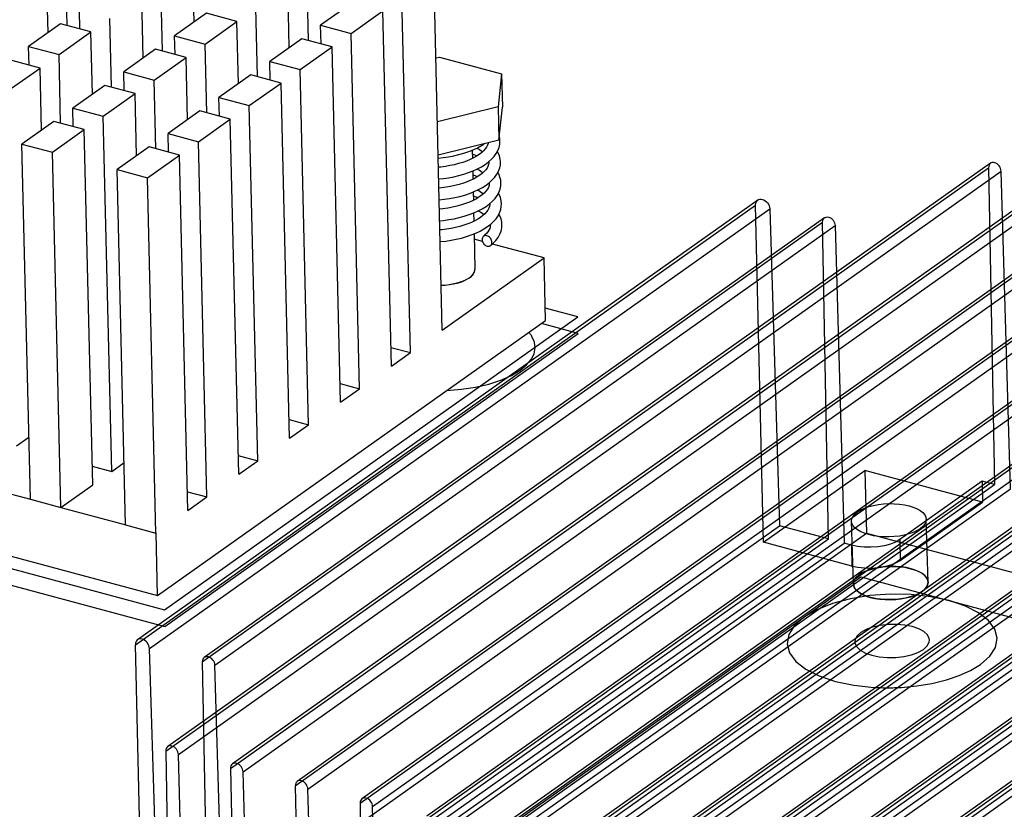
# Model space of a CAD drawing. Header units: millimetres. Extents: x 6 to 414, y 7 to 290.
# Tile 196 of 256: x 144.37 to 148.59, y 154 to 157.38. Entities that reach past the tile are written whole.
import ezdxf

# ---------------------------------------------------------------- set-up
doc = ezdxf.new("R2010")
doc.units = ezdxf.units.MM
doc.header["$LTSCALE"] = 23.1
doc.layers.get('0').update_dxf_attribs({"linetype": 'CONTINUOUS'})
doc.layers.add('ALL_AXES', color=7, linetype='CONTINUOUS')
doc.layers.add('ASM_CURVES', color=7, linetype='CONTINUOUS')

msp = doc.modelspace()

# ---------------------------------------------------------------- linework, layer by layer
at = {"color": 7, "linetype": 'Continuous'}
for p, q in [((144.5762, 157.3551), (144.5692, 157.6494)), ((145.1196, 157.3704), (145.1132, 157.637)), ((144.4942, 157.3252), (144.4879, 157.5918)), ((145.609, 157.291), (145.602, 157.5853)), ((146.1821, 156.051), (146.146, 157.5729)), ((144.9836, 157.2458), (144.9767, 157.5401)), ((145.527, 157.2611), (145.5207, 157.5277)), ((144.9017, 157.2159), (144.8954, 157.4824)), ((146.0455, 155.9541), (146.0094, 157.476)), ((145.3911, 157.1364), (145.3841, 157.4308)), ((145.7979, 157.4533), (145.6613, 157.3564)), ((144.6304, 157.3405), (144.6286, 157.4205)), ((145.1726, 157.4081), (145.036, 157.3112)), ((145.3028, 157.3731), (145.1726, 157.4081)), ((145.7916, 157.3214), (145.9281, 157.4183)), ((145.9642, 155.8965), (145.9281, 157.4183)), ((144.5472, 157.3628), (144.4107, 157.266)), ((144.6775, 157.3279), (144.5472, 157.3628)), ((144.7657, 157.0912), (144.7588, 157.3856)), ((145.1662, 157.2762), (145.3028, 157.3731)), ((145.3091, 157.1066), (145.3028, 157.3731)), ((145.6613, 157.3564), (145.7916, 157.3214)), ((145.6632, 157.2764), (145.6613, 157.3564)), ((144.5409, 157.231), (144.6775, 157.3279)), ((144.6838, 157.0614), (144.6775, 157.3279)), ((145.036, 157.3112), (145.1662, 157.2762)), ((145.0379, 157.2312), (145.036, 157.3112)), ((145.8276, 155.7996), (145.7916, 157.3214)), ((144.4107, 157.266), (144.5409, 157.231)), ((144.4126, 157.186), (144.4107, 157.266)), ((145.1732, 156.9819), (145.1662, 157.2762)), ((145.58, 157.2987), (145.4434, 157.2018)), ((145.5737, 157.1669), (145.7103, 157.2638)), ((145.7103, 157.2638), (145.58, 157.2987)), ((145.7463, 155.7419), (145.7103, 157.2638)), ((144.5478, 156.9367), (144.5409, 157.231)), ((144.9547, 157.2535), (144.8181, 157.1566)), ((145.0849, 157.2186), (144.9547, 157.2535)), ((146.1545, 157.2165), (146.1696, 157.2202)), ((146.1696, 157.2202), (146.4363, 157.1486)), ((144.4596, 157.1734), (144.3294, 157.2083)), ((144.9483, 157.1217), (145.0849, 157.2186)), ((145.0912, 156.952), (145.0849, 157.2186)), ((145.4434, 157.2018), (145.5737, 157.1669)), ((145.4453, 157.1219), (145.4434, 157.2018)), ((144.323, 157.0765), (144.4596, 157.1734)), ((144.4659, 156.9068), (144.4596, 157.1734)), ((144.8181, 157.1566), (144.9483, 157.1217)), ((144.82, 157.0767), (144.8181, 157.1566)), ((145.3621, 157.1442), (145.2256, 157.0473)), ((145.4924, 157.1092), (145.3621, 157.1442)), ((145.6097, 155.6451), (145.5737, 157.1669)), ((146.4363, 157.1486), (146.4207, 157.0071)), ((146.4363, 157.1486), (146.4397, 157.0054)), ((144.7368, 157.099), (144.6002, 157.0021)), ((144.867, 157.064), (144.7368, 157.099)), ((144.9553, 156.8273), (144.9483, 157.1217)), ((145.3558, 157.0124), (145.4924, 157.1092)), ((145.5284, 155.5874), (145.4924, 157.1092)), ((144.7304, 156.9672), (144.867, 157.064)), ((144.8733, 156.7975), (144.867, 157.064)), ((145.2256, 157.0473), (145.3558, 157.0124)), ((145.2275, 156.9673), (145.2256, 157.0473)), ((145.3918, 155.4905), (145.3558, 157.0124)), ((144.6002, 157.0021), (144.7304, 156.9672)), ((144.6021, 156.9221), (144.6002, 157.0021)), ((144.7665, 155.4453), (144.7304, 156.9672)), ((145.1443, 156.9896), (145.0077, 156.8928)), ((145.2745, 156.9547), (145.1443, 156.9896)), ((146.4207, 157.0071), (146.161, 156.9428)), ((146.4207, 157.0071), (146.4241, 156.8639)), ((146.4241, 156.8639), (146.4397, 157.0054)), ((144.5189, 156.9444), (144.3823, 156.8476)), ((144.6491, 156.9095), (144.5189, 156.9444)), ((145.1379, 156.8578), (145.2745, 156.9547)), ((145.3105, 155.4328), (145.2745, 156.9547)), ((144.5125, 156.8126), (144.6491, 156.9095)), ((144.6852, 155.3876), (144.6491, 156.9095)), ((145.0077, 156.8928), (145.1379, 156.8578)), ((145.0096, 156.8128), (145.0077, 156.8928)), ((144.3823, 156.8476), (144.5125, 156.8126)), ((144.4184, 155.3257), (144.3823, 156.8476)), ((145.1739, 155.336), (145.1379, 156.8578)), ((146.4241, 156.8639), (146.1644, 156.7996)), ((144.5486, 155.2908), (144.5125, 156.8126)), ((144.9264, 156.8351), (144.7898, 156.7382)), ((144.92, 156.7033), (145.0566, 156.8002)), ((145.0566, 156.8002), (144.9264, 156.8351)), ((145.0926, 155.2783), (145.0566, 156.8002)), ((146.2746, 156.8086), (146.2951, 156.8154)), ((146.2951, 156.8154), (146.3146, 156.8232)), ((146.3663, 156.7604), (146.3806, 156.771)), ((146.3813, 156.7683), (146.379, 156.7698)), ((146.3812, 156.7715), (146.3813, 156.7697)), ((144.7898, 156.7382), (144.92, 156.7033)), ((144.8258, 155.2164), (144.7898, 156.7382)), ((146.2744, 156.7184), (146.295, 156.7251)), ((146.295, 156.7251), (146.3146, 156.7328)), ((144.956, 155.1814), (144.92, 156.7033)), ((146.3695, 156.6716), (146.3837, 156.6823)), ((146.3834, 156.6789), (146.3812, 156.6804)), ((146.3833, 156.682), (146.3834, 156.6802)), ((146.2784, 156.6294), (146.2989, 156.6362)), ((146.2989, 156.6362), (146.3183, 156.6439)), ((146.3405, 156.6213), (146.3279, 156.6136)), ((146.3694, 156.5805), (146.384, 156.5913)), ((146.3854, 156.5894), (146.3834, 156.5908)), ((146.3855, 156.5924), (146.3855, 156.5907)), ((146.3759, 156.494), (146.3897, 156.5047)), ((146.3875, 156.503), (146.3876, 156.5011)), ((146.3876, 156.5015), (146.3876, 156.5)), ((146.354, 156.4309), (146.3191, 156.4403)), ((146.6179, 156.3601), (146.3965, 156.4195)), ((146.1821, 156.051), (146.6179, 156.3601)), ((146.6242, 156.0915), (146.6179, 156.3601)), ((144.9629, 154.9133), (146.6242, 156.0915)), ((145.9623, 155.9765), (146.0455, 155.9541)), ((145.9642, 155.8965), (146.0455, 155.9541)), ((145.7444, 155.8219), (145.8276, 155.7996)), ((145.7463, 155.7419), (145.8276, 155.7996)), ((145.5265, 155.6674), (145.6097, 155.6451)), ((145.5284, 155.5874), (145.6097, 155.6451)), ((142.388, 155.6042), (144.9629, 154.9133)), ((144.359, 155.5546), (144.4121, 155.5922)), ((145.3086, 155.5128), (145.3918, 155.4905)), ((144.6833, 155.4676), (144.7665, 155.4453)), ((144.7665, 155.4453), (144.8195, 155.4829)), ((145.3105, 155.4328), (145.3918, 155.4905)), ((144.1417, 155.4005), (144.4189, 155.3261)), ((144.5486, 155.2908), (144.6852, 155.3876)), ((144.4184, 155.3257), (144.5486, 155.2908)), ((145.0907, 155.3583), (145.1739, 155.336)), ((145.0926, 155.2783), (145.1739, 155.336)), ((144.5491, 155.2912), (144.8264, 155.2168)), ((144.8258, 155.2164), (144.956, 155.1814)), ((144.956, 155.1814), (144.9566, 155.1818)), ((144.9629, 154.9133), (144.9566, 155.1818))]:
    msp.add_line(p, q, dxfattribs=at)
at = {"color": 6, "linetype": 'Continuous'}
for p, q in [((148.5297, 156.7651), (145.0066, 154.2663)), ((144.9982, 154.2474), (148.5214, 156.7462)), ((145.052, 154.233), (148.5751, 156.7317)), ((148.5214, 156.7462), (148.5464, 155.3892)), ((148.6145, 155.3709), (148.5751, 156.7317)), ((145.2755, 154.173), (148.7986, 156.6718)), ((148.807, 156.6907), (145.2838, 154.1919)), ((145.3292, 154.1586), (148.8524, 156.6574)), ((147.5331, 156.6077), (144.8772, 154.724)), ((145.5527, 154.0986), (149.0758, 156.5974)), ((149.0842, 156.6163), (145.5611, 154.1175)), ((144.8678, 154.7027), (147.5237, 156.5864)), ((144.9283, 154.6865), (147.5842, 156.5702)), ((145.6065, 154.0842), (149.1296, 156.583)), ((147.5579, 155.1416), (147.5237, 156.5864)), ((147.5842, 156.5702), (147.6264, 155.2121)), ((145.1546, 154.6293), (147.8105, 156.513)), ((147.8189, 156.5319), (145.163, 154.6482)), ((145.8299, 154.0242), (149.3531, 156.523)), ((149.3614, 156.5419), (145.8383, 154.0431)), ((145.8837, 154.0098), (149.4068, 156.5086)), ((147.8356, 155.156), (147.8105, 156.513)), ((145.2084, 154.6149), (147.8643, 156.4986)), ((149.6387, 156.4675), (146.1155, 153.9687)), ((147.8643, 156.4986), (147.9036, 155.1378)), ((146.1072, 153.9498), (149.6303, 156.4486)), ((146.1609, 153.9354), (149.684, 156.4342)), ((149.9159, 156.3931), (146.3928, 153.8943)), ((146.3844, 153.8754), (149.9075, 156.3742)), ((146.4382, 153.861), (149.9613, 156.3598)), ((146.6616, 153.801), (150.1847, 156.2998)), ((150.1931, 156.3187), (146.67, 153.8199)), ((146.7154, 153.7866), (150.2385, 156.2854)), ((146.9389, 153.7267), (150.462, 156.2254)), ((150.4704, 156.2443), (146.9472, 153.7455)), ((146.9926, 153.7122), (150.5157, 156.211)), ((150.7476, 156.1699), (147.2245, 153.6712)), ((147.2161, 153.6523), (150.7392, 156.151)), ((147.2699, 153.6378), (150.793, 156.1366)), ((151.0248, 156.0955), (147.5017, 153.5968)), ((147.4933, 153.5779), (151.0164, 156.0766)), ((147.5471, 153.5634), (151.0702, 156.0622)), ((147.7705, 153.5035), (151.2937, 156.0023)), ((151.302, 156.0211), (147.7789, 153.5224)), ((147.8243, 153.4891), (151.3474, 155.9878)), ((147.5579, 155.1416), (147.9915, 155.4491)), ((148.4956, 155.3138), (147.9915, 155.4491)), ((147.9915, 155.4491), (147.9979, 155.1805)), ((145.0233, 152.8904), (148.5464, 155.3892)), ((145.0913, 152.8721), (148.6145, 155.3709)), ((148.4935, 155.4034), (148.1412, 155.1535)), ((148.5464, 155.3892), (148.4935, 155.4034)), ((148.4935, 155.4034), (148.4956, 155.3138)), ((145.3005, 152.816), (148.8236, 155.3148)), ((145.3686, 152.7977), (148.8917, 155.2965)), ((148.1433, 155.064), (148.4956, 155.3138)), ((145.5777, 152.7416), (149.1009, 155.2404)), ((148.2622, 154.971), (148.2544, 155.24)), ((144.9705, 153.3285), (147.6264, 155.2121)), ((145.6458, 152.7233), (149.1689, 155.2221)), ((147.8356, 155.156), (147.6264, 155.2121)), ((147.9423, 154.9631), (147.9345, 155.2321)), ((144.4748, 152.6818), (147.9979, 155.1805)), ((145.1797, 153.2723), (147.8356, 155.156)), ((145.855, 152.6672), (149.3781, 155.166)), ((147.9979, 155.1805), (154.7187, 153.3771)), ((145.2477, 153.2541), (147.9036, 155.1378)), ((145.923, 152.649), (149.4461, 155.1477)), ((147.936, 155.0401), (147.5579, 155.1416)), ((147.9338, 155.1296), (147.9036, 155.1378)), ((147.9338, 155.1296), (147.936, 155.0401)), ((148.1412, 155.1535), (148.1433, 155.064)), ((146.1322, 152.5928), (149.6553, 155.0916)), ((146.2003, 152.5746), (149.7234, 155.0733)), ((146.4094, 152.5184), (149.9326, 155.0172)), ((144.902, 153.2579), (144.8678, 154.7027)), ((144.9705, 153.3285), (144.9283, 154.6865)), ((145.1546, 154.6293), (145.1797, 153.2723)), ((145.2477, 153.2541), (145.2084, 154.6149)), ((144.9982, 154.2474), (145.0233, 152.8904)), ((145.0913, 152.8721), (145.052, 154.233)), ((145.2755, 154.173), (145.3005, 152.816)), ((145.3686, 152.7977), (145.3292, 154.1586)), ((145.5527, 154.0986), (145.5777, 152.7416)), ((145.6458, 152.7233), (145.6065, 154.0842)), ((145.8299, 154.0242), (145.855, 152.6672)), ((145.923, 152.649), (145.8837, 154.0098))]:
    msp.add_line(p, q, dxfattribs=at)
at = {"color": 4, "linetype": 'Continuous'}
for p, q in [((146.556, 156.0375), (146.553, 156.041)), ((146.7641, 156.0367), (146.6066, 156.079)), ((144.9944, 154.7815), (146.7641, 156.0367)), ((142.2515, 155.5176), (144.9944, 154.7815)), ((144.3424, 152.4179), (147.974, 154.9936)), ((147.974, 154.9936), (154.8628, 153.145)), ((148.0775, 154.5186), (148.0854, 154.5186))]:
    msp.add_line(p, q, dxfattribs=at)
at = {"color": 7, "linetype": 'Continuous'}
for points in [[(146.3146, 156.8232), (146.333, 156.8317), (146.3502, 156.841), (146.3618, 156.8485)], [(146.3785, 156.8526), (146.3782, 156.85), (146.3758, 156.8425), (146.3719, 156.8348), (146.3663, 156.8268), (146.359, 156.8187)], [(146.4132, 156.8067), (146.4203, 156.8197), (146.4254, 156.8331), (146.4283, 156.8467), (146.4291, 156.8608)], [(146.4291, 156.8606), (146.4281, 156.872), (146.426, 156.8811)], [(146.1646, 156.7877), (146.1859, 156.7899), (146.2087, 156.7932), (146.2312, 156.7975), (146.2532, 156.8026), (146.2746, 156.8086)], [(146.3306, 156.7968), (146.3145, 156.8034), (146.3104, 156.8047)], [(146.3399, 156.8028), (146.3282, 156.7953), (146.3153, 156.7881)], [(146.3299, 156.8302), (146.3409, 156.8237), (146.3511, 156.8165), (146.354, 156.8141)], [(146.359, 156.8187), (146.3502, 156.8106), (146.3399, 156.8028)], [(146.3806, 156.771), (146.3933, 156.7823), (146.4041, 156.7942), (146.4132, 156.8067)], [(146.4313, 156.771), (146.4301, 156.7835), (146.4267, 156.797), (146.4211, 156.8104), (146.418, 156.8156)], [(146.2695, 156.7691), (146.2522, 156.7638), (146.234, 156.7592), (146.2151, 156.7551), (146.1957, 156.7518), (146.1759, 156.7492), (146.1656, 156.7482)], [(146.3153, 156.7881), (146.3012, 156.7813), (146.2859, 156.775), (146.2695, 156.7691)], [(146.3146, 156.7328), (146.3332, 156.7412), (146.3505, 156.7504), (146.3663, 156.7604)], [(146.3813, 156.7702), (146.3812, 156.7673), (146.3801, 156.7595), (146.3776, 156.7521), (146.3737, 156.7448), (146.3684, 156.7373), (146.3616, 156.7297)], [(146.4163, 156.7188), (146.4233, 156.732), (146.4281, 156.7455), (146.4307, 156.7589), (146.4313, 156.7712)], [(146.1668, 156.6983), (146.1859, 156.7002), (146.2086, 156.7034), (146.2311, 156.7075), (146.253, 156.7125), (146.2744, 156.7184)], [(146.3328, 156.7073), (146.3154, 156.7143), (146.3126, 156.7152)], [(146.3433, 156.7142), (146.3318, 156.7066), (146.3188, 156.6993)], [(146.332, 156.7407), (146.3416, 156.7351), (146.3523, 156.7277), (146.3561, 156.7245)], [(146.3616, 156.7297), (146.3532, 156.7219), (146.3433, 156.7142)], [(146.3837, 156.6823), (146.3964, 156.6938), (146.4073, 156.7059), (146.4163, 156.7188)], [(146.4334, 156.6815), (146.4324, 156.693), (146.4292, 156.7063), (146.4239, 156.7196), (146.4201, 156.7261)], [(146.2723, 156.6798), (146.2548, 156.6744), (146.2364, 156.6697), (146.2175, 156.6657), (146.1981, 156.6623), (146.1783, 156.6597), (146.1677, 156.6587)], [(146.3188, 156.6993), (146.3045, 156.6923), (146.2889, 156.6858), (146.2723, 156.6798)], [(146.3183, 156.6439), (146.3367, 156.6524), (146.3538, 156.6616), (146.3695, 156.6716)], [(146.3834, 156.6807), (146.3834, 156.6779), (146.3822, 156.6699), (146.3794, 156.662), (146.375, 156.654), (146.3688, 156.6457), (146.3609, 156.6374)], [(146.4174, 156.6276), (146.4246, 156.6408), (146.4297, 156.6544), (146.4326, 156.668), (146.4334, 156.6817)], [(146.1689, 156.6087), (146.1903, 156.6109), (146.213, 156.6142), (146.2353, 156.6184), (146.2572, 156.6235), (146.2784, 156.6294)], [(146.3341, 156.6512), (146.3443, 156.6451), (146.3549, 156.6378), (146.3582, 156.635)], [(146.3609, 156.6374), (146.3515, 156.6292), (146.3405, 156.6213)], [(146.4355, 156.592), (146.4342, 156.6049), (146.4308, 156.6184), (146.4252, 156.6317), (146.4223, 156.6365)], [(146.2818, 156.5928), (146.2639, 156.587), (146.2451, 156.5818), (146.2255, 156.5773), (146.2054, 156.5736), (146.1848, 156.5707), (146.1698, 156.5692)], [(146.3279, 156.6136), (146.3139, 156.6062), (146.2985, 156.5993), (146.2818, 156.5928)], [(146.3348, 156.6178), (146.3173, 156.6248), (146.3147, 156.6257)], [(146.3855, 156.5911), (146.3855, 156.5884), (146.3844, 156.5805), (146.3817, 156.5729), (146.3776, 156.5651), (146.3718, 156.5572), (146.3645, 156.5493)], [(146.384, 156.5913), (146.397, 156.6028), (146.4082, 156.6149), (146.4174, 156.6276)], [(146.4211, 156.5405), (146.4277, 156.5535), (146.4324, 156.5666), (146.4349, 156.5797), (146.4355, 156.5922)], [(146.171, 156.5192), (146.1868, 156.5207), (146.2097, 156.5238), (146.2324, 156.5278), (146.2545, 156.5327), (146.2761, 156.5386), (146.2969, 156.5453)], [(146.2969, 156.5453), (146.3167, 156.5528), (146.3356, 156.5612)], [(146.3645, 156.5493), (146.3557, 156.5414), (146.3454, 156.5337), (146.3338, 156.5262), (146.3209, 156.5191)], [(146.3356, 156.5612), (146.3531, 156.5705), (146.3694, 156.5805)], [(146.3363, 156.5616), (146.3469, 156.5554), (146.3571, 156.5482), (146.3603, 156.5455)], [(146.4376, 156.5025), (146.4367, 156.5133), (146.4336, 156.5267), (146.4282, 156.5403), (146.4244, 156.547)], [(146.3209, 156.5191), (146.3066, 156.5123), (146.2911, 156.506), (146.2746, 156.5001), (146.2571, 156.4949), (146.2388, 156.4902), (146.2198, 156.4863), (146.2004, 156.483), (146.1807, 156.4805), (146.1719, 156.4797)], [(146.3897, 156.5047), (146.4019, 156.5161), (146.4124, 156.528), (146.4211, 156.5405)], [(146.3059, 156.4582), (146.3253, 156.466), (146.3436, 156.4747), (146.3605, 156.484), (146.3759, 156.494)], [(146.3876, 156.5), (146.3869, 156.4932), (146.385, 156.4864), (146.3819, 156.4794), (146.3775, 156.4723), (146.3718, 156.4651), (146.3649, 156.4581), (146.3584, 156.4524)], [(146.3889, 156.4128), (146.4004, 156.4229), (146.4118, 156.4351), (146.4212, 156.4479), (146.4286, 156.4611), (146.4338, 156.4747), (146.4368, 156.4884), (146.4376, 156.5027)], [(146.1731, 156.4296), (146.1738, 156.4297), (146.1968, 156.4322), (146.2196, 156.4356), (146.2421, 156.4399), (146.2641, 156.4451), (146.2854, 156.4512), (146.3059, 156.4582)], [(146.3585, 156.4524), (146.3573, 156.4513), (146.3553, 156.4487), (146.3538, 156.4456), (146.353, 156.4421), (146.3527, 156.4383)], [(146.3527, 156.4383), (146.3532, 156.4342), (146.3542, 156.4303), (146.3558, 156.4263), (146.358, 156.4226), (146.3606, 156.4191), (146.3637, 156.4161), (146.367, 156.4135), (146.3706, 156.4116), (146.3743, 156.4103), (146.3779, 156.4096), (146.3814, 156.4097), (146.3847, 156.4104), (146.3876, 156.4119), (146.3889, 156.4128)], [(146.3947, 156.427), (146.3943, 156.431), (146.3933, 156.435), (146.3916, 156.4389), (146.3895, 156.4427), (146.3868, 156.4461), (146.3838, 156.4492), (146.3804, 156.4517), (146.3768, 156.4537), (146.3732, 156.455), (146.3696, 156.4556), (146.366, 156.4556), (146.3628, 156.4548), (146.3598, 156.4534), (146.3585, 156.4524)], [(146.3889, 156.4128), (146.3901, 156.4139), (146.3922, 156.4166), (146.3936, 156.4197), (146.3945, 156.4231), (146.3947, 156.427)], [(148.268, 154.7228), (148.2671, 154.7293), (148.2597, 154.7447), (148.2444, 154.7588), (148.2226, 154.7711), (148.1947, 154.7806), (148.1627, 154.7871), (148.1279, 154.7901), (148.0921, 154.7897), (148.0571, 154.7856), (148.0246, 154.7783), (147.9971, 154.7682), (147.9737, 154.7552)], [(147.9737, 154.7552), (147.9576, 154.7402), (147.9494, 154.7249), (147.9483, 154.7154)], [(147.9483, 154.7154), (147.9491, 154.709), (147.9565, 154.6935), (147.9718, 154.6794), (147.9936, 154.6672), (148.0215, 154.6577), (148.0535, 154.6511), (148.0883, 154.6481), (148.1241, 154.6485), (148.1591, 154.6526), (148.1916, 154.6599), (148.2191, 154.67), (148.2425, 154.683)], [(148.2425, 154.683), (148.2586, 154.698), (148.2668, 154.7133), (148.268, 154.7228)]]:
    msp.add_lwpolyline(points, dxfattribs=at)
at = {"color": 6, "linetype": 'Continuous'}
for points in [[(148.5751, 156.7317), (148.5745, 156.7374), (148.5728, 156.7432), (148.5703, 156.7488), (148.5668, 156.7541), (148.5626, 156.7587), (148.5579, 156.7626), (148.5529, 156.7656), (148.5476, 156.7676), (148.5423, 156.7685), (148.5374, 156.7682), (148.5328, 156.7668), (148.5287, 156.7643), (148.5255, 156.7609), (148.5232, 156.7566), (148.5218, 156.7517), (148.5214, 156.7462)], [(147.5237, 156.5864), (147.5241, 156.5925), (147.5257, 156.5981), (147.5283, 156.6029), (147.532, 156.6068), (147.5365, 156.6096), (147.5416, 156.6112), (147.5472, 156.6115), (147.5532, 156.6105), (147.5591, 156.6083), (147.5648, 156.605), (147.57, 156.6007), (147.5748, 156.5954), (147.5786, 156.5895), (147.5816, 156.5832), (147.5834, 156.5767), (147.5842, 156.5702)], [(147.8105, 156.513), (147.8109, 156.5184), (147.8123, 156.5234), (147.8146, 156.5277), (147.8179, 156.5312), (147.8219, 156.5336), (147.8264, 156.535), (147.8314, 156.5353), (147.8367, 156.5345), (147.8419, 156.5325), (147.847, 156.5295), (147.8517, 156.5257), (147.8559, 156.521), (147.8594, 156.5157), (147.8619, 156.5102), (147.8636, 156.5044), (147.8643, 156.4986)], [(147.96, 155.2721), (147.974, 155.2806), (147.99, 155.288), (148.0084, 155.2944), (148.0284, 155.2997), (148.0496, 155.3036), (148.0718, 155.3061), (148.0943, 155.3073), (148.117, 155.307), (148.1392, 155.3053), (148.1606, 155.3021), (148.1806, 155.2977), (148.1989, 155.292), (148.215, 155.2851), (148.2288, 155.2773), (148.2397, 155.2686), (148.2478, 155.2593), (148.2527, 155.2494), (148.2544, 155.2393), (148.2528, 155.229), (148.248, 155.2189), (148.24, 155.2093), (148.2289, 155.2)], [(148.2289, 155.2), (148.2149, 155.1915), (148.1989, 155.184), (148.1805, 155.1776), (148.1605, 155.1724), (148.1393, 155.1685), (148.1172, 155.1659), (148.0946, 155.1648), (148.0719, 155.1651), (148.0497, 155.1668), (148.0283, 155.1699), (148.0083, 155.1744), (147.99, 155.1801), (147.9739, 155.1869), (147.9602, 155.1948), (147.9492, 155.2035), (147.9411, 155.2128), (147.9362, 155.2226), (147.9345, 155.2328), (147.9361, 155.243), (147.941, 155.2532), (147.9489, 155.2628), (147.96, 155.2721)], [(148.1412, 155.1535), (148.123, 155.1429), (148.1007, 155.1341), (148.0751, 155.1272), (148.0468, 155.1226), (148.0177, 155.1206), (147.9885, 155.1211), (147.9604, 155.1241), (147.9338, 155.1296)], [(147.936, 155.0401), (147.962, 155.0346), (147.9901, 155.0316), (148.0193, 155.031), (148.0489, 155.0331), (148.0768, 155.0376), (148.1024, 155.0444), (148.1247, 155.0532), (148.1433, 155.064)], [(148.2366, 154.931), (148.2477, 154.9403), (148.2557, 154.9499), (148.2605, 154.9599), (148.2622, 154.9701), (148.2606, 154.9801), (148.2559, 154.9899), (148.248, 154.9992), (148.2372, 155.0079), (148.2237, 155.0157), (148.2076, 155.0227), (148.1895, 155.0284), (148.1696, 155.033), (148.1483, 155.0362), (148.126, 155.038), (148.1034, 155.0383), (148.0806, 155.0373), (148.0583, 155.0347), (148.0368, 155.0308), (148.0165, 155.0256), (147.998, 155.0191), (147.9818, 155.0117), (147.9678, 155.0032)], [(147.9678, 155.0032), (147.9567, 154.9939), (147.9488, 154.9843), (147.9439, 154.9743), (147.9423, 154.9641), (147.9439, 154.9541), (147.9486, 154.9443), (147.9565, 154.935), (147.9672, 154.9263), (147.9808, 154.9184), (147.9968, 154.9115), (148.015, 154.9057), (148.0349, 154.9012), (148.0562, 154.898), (148.0784, 154.8962), (148.1011, 154.8958), (148.1238, 154.8969), (148.1462, 154.8994), (148.1677, 154.9033), (148.188, 154.9086), (148.2065, 154.915), (148.2227, 154.9225), (148.2366, 154.931)], [(144.9283, 154.6865), (144.9276, 154.6929), (144.9257, 154.6994), (144.9228, 154.7057), (144.9189, 154.7117), (144.9142, 154.7169), (144.909, 154.7213), (144.9033, 154.7246), (144.8973, 154.7268), (144.8914, 154.7278), (144.8858, 154.7275), (144.8807, 154.726), (144.8761, 154.7231), (144.8725, 154.7193), (144.8698, 154.7145), (144.8682, 154.7089), (144.8678, 154.7027)], [(145.2084, 154.6149), (145.2077, 154.6206), (145.2061, 154.6264), (145.2035, 154.632), (145.2, 154.6373), (145.1959, 154.6419), (145.1912, 154.6458), (145.1861, 154.6488), (145.1808, 154.6508), (145.1756, 154.6516), (145.1706, 154.6513), (145.1661, 154.65), (145.162, 154.6475), (145.1588, 154.644), (145.1564, 154.6398), (145.155, 154.6348), (145.1546, 154.6293)], [(145.052, 154.233), (145.0513, 154.2387), (145.0497, 154.2444), (145.0471, 154.25), (145.0436, 154.2553), (145.0395, 154.26), (145.0348, 154.2639), (145.0298, 154.2668), (145.0244, 154.2688), (145.0192, 154.2697), (145.0142, 154.2694), (145.0097, 154.268), (145.0056, 154.2655), (145.0024, 154.2621), (145, 154.2579), (144.9986, 154.2529), (144.9982, 154.2474)], [(145.3292, 154.1586), (145.3286, 154.1643), (145.3269, 154.17), (145.3244, 154.1756), (145.3209, 154.1809), (145.3167, 154.1856), (145.312, 154.1895), (145.307, 154.1924), (145.3017, 154.1944), (145.2965, 154.1953), (145.2915, 154.195), (145.2869, 154.1936), (145.2829, 154.1911), (145.2796, 154.1877), (145.2773, 154.1835), (145.2759, 154.1785), (145.2755, 154.173)], [(145.6065, 154.0842), (145.6058, 154.0899), (145.6042, 154.0956), (145.6016, 154.1012), (145.5981, 154.1066), (145.594, 154.1112), (145.5893, 154.1151), (145.5842, 154.1181), (145.5789, 154.12), (145.5737, 154.1209), (145.5687, 154.1206), (145.5641, 154.1193), (145.5601, 154.1168), (145.5569, 154.1133), (145.5545, 154.1091), (145.5531, 154.1041), (145.5527, 154.0986)], [(145.8837, 154.0098), (145.883, 154.0155), (145.8814, 154.0213), (145.8788, 154.0269), (145.8753, 154.0322), (145.8712, 154.0368), (145.8665, 154.0407), (145.8615, 154.0437), (145.8561, 154.0457), (145.8509, 154.0465), (145.8459, 154.0462), (145.8414, 154.0449), (145.8373, 154.0424), (145.8341, 154.0389), (145.8317, 154.0347), (145.8303, 154.0297), (145.8299, 154.0242)]]:
    msp.add_lwpolyline(points, dxfattribs=at)
at = {"color": 4, "linetype": 'Continuous'}
for points in [[(146.5162, 155.8794), (146.5431, 155.9016), (146.563, 155.9252), (146.5753, 155.9497), (146.58, 155.9745), (146.577, 155.9993), (146.5661, 156.0235)], [(146.5661, 156.0235), (146.565, 156.0252), (146.5635, 156.0276), (146.5618, 156.0299), (146.5601, 156.0323), (146.5584, 156.0346), (146.556, 156.0375)], [(146.2021, 155.7921), (146.2643, 155.797), (146.3245, 155.8062), (146.381, 155.8193), (146.4327, 155.8362), (146.4781, 155.8564), (146.5162, 155.8794)], [(147.9678, 155.0032), (147.9872, 155.0144), (148.011, 155.0239), (148.0383, 155.0312), (148.0685, 155.0361), (148.0995, 155.0383), (148.1306, 155.0377), (148.1607, 155.0345), (148.189, 155.0286), (148.2134, 155.0204), (148.2336, 155.0102), (148.2488, 154.9984), (148.2586, 154.9851), (148.2622, 154.9713), (148.2597, 154.9574), (148.2511, 154.9439), (148.2366, 154.931)], [(148.2366, 154.931), (148.2172, 154.9198), (148.1935, 154.9103), (148.1662, 154.903), (148.136, 154.8981), (148.1049, 154.8959), (148.0738, 154.8964), (148.0438, 154.8997), (148.0155, 154.9056), (147.991, 154.9138), (147.9708, 154.924), (147.9556, 154.9358), (147.9459, 154.9491), (147.9423, 154.9628), (147.9448, 154.9767), (147.9533, 154.9903), (147.9678, 155.0032)], [(148.4861, 154.6177), (148.5263, 154.6532), (148.5506, 154.6912), (148.558, 154.7304), (148.5479, 154.7697), (148.5211, 154.8064), (148.4786, 154.8398), (148.4219, 154.8686), (148.352, 154.8921), (148.2739, 154.9085), (148.1895, 154.9177), (148.1021, 154.9193), (148.0133, 154.9132), (147.9296, 154.8996), (147.8528, 154.8792), (147.7857, 154.8527), (147.7301, 154.8206)], [(147.7301, 154.8206), (147.6899, 154.785), (147.6656, 154.747), (147.6583, 154.7072), (147.6683, 154.6685), (147.6957, 154.6312), (147.7385, 154.5978), (147.7954, 154.5691), (147.8655, 154.5458), (147.9437, 154.5295), (148.0298, 154.5203)], [(148.1482, 154.5203), (148.2147, 154.5265), (148.2789, 154.537), (148.3406, 154.552), (148.3956, 154.5704), (148.4441, 154.5922), (148.4861, 154.6177)], [(148.0298, 154.5203), (148.0375, 154.5199), (148.0453, 154.5195), (148.053, 154.5192), (148.0608, 154.519), (148.0687, 154.5188), (148.0775, 154.5186)], [(148.0854, 154.5186), (148.0901, 154.5186), (148.0948, 154.5186), (148.0995, 154.5186), (148.1047, 154.5187)], [(148.1047, 154.5187), (148.111, 154.5188), (148.1189, 154.519), (148.1251, 154.5192), (148.133, 154.5195), (148.1408, 154.5199), (148.1482, 154.5203)]]:
    msp.add_lwpolyline(points, dxfattribs=at)
at = {"layer": 'ALL_AXES', "color": 7, "linetype": 'Continuous'}
for p, q in [((146.31, 156.8214), (146.3109, 156.786)), ((146.3122, 156.7318), (146.313, 156.6965)), ((146.3143, 156.6423), (146.3151, 156.6068)), ((146.3164, 156.5527), (146.3172, 156.5174)), ((146.3185, 156.4633), (146.3221, 156.3124)), ((146.3123, 156.2877), (146.3171, 156.2945)), ((146.3188, 156.2976), (146.3215, 156.3057)), ((146.3215, 156.3057), (146.3221, 156.3124)), ((146.2982, 156.275), (146.289, 156.2692)), ((146.2982, 156.275), (146.306, 156.2812)), ((146.306, 156.2812), (146.3123, 156.2877))]:
    msp.add_line(p, q, dxfattribs=at)
for points in [[(146.2982, 156.275), (146.3071, 156.2822), (146.3139, 156.2898), (146.3188, 156.2976)], [(146.3171, 156.2945), (146.3203, 156.3014), (146.3211, 156.304)], [(146.3211, 156.304), (146.3219, 156.3084), (146.3221, 156.3124)], [(146.1776, 156.2422), (146.1948, 156.2432), (146.2125, 156.2453), (146.2297, 156.2482), (146.2459, 156.2521), (146.2611, 156.2567), (146.275, 156.2622), (146.2873, 156.2682), (146.2982, 156.275)], [(146.289, 156.2692), (146.2785, 156.2637), (146.2669, 156.2588), (146.2542, 156.2545), (146.2406, 156.2507), (146.2263, 156.2476), (146.2114, 156.2451)], [(146.196, 156.2433), (146.1804, 156.2423), (146.1776, 156.2422)]]:
    msp.add_lwpolyline(points, dxfattribs=at)
at = {"layer": 'ASM_CURVES', "color": 4, "linetype": 'Continuous'}
for p, q in [((146.7624, 156.1074), (146.623, 156.1448)), ((144.9928, 154.8523), (146.7624, 156.1074)), ((142.2498, 155.5883), (144.9928, 154.8523))]:
    msp.add_line(p, q, dxfattribs=at)

doc.saveas('drawing.dxf')
